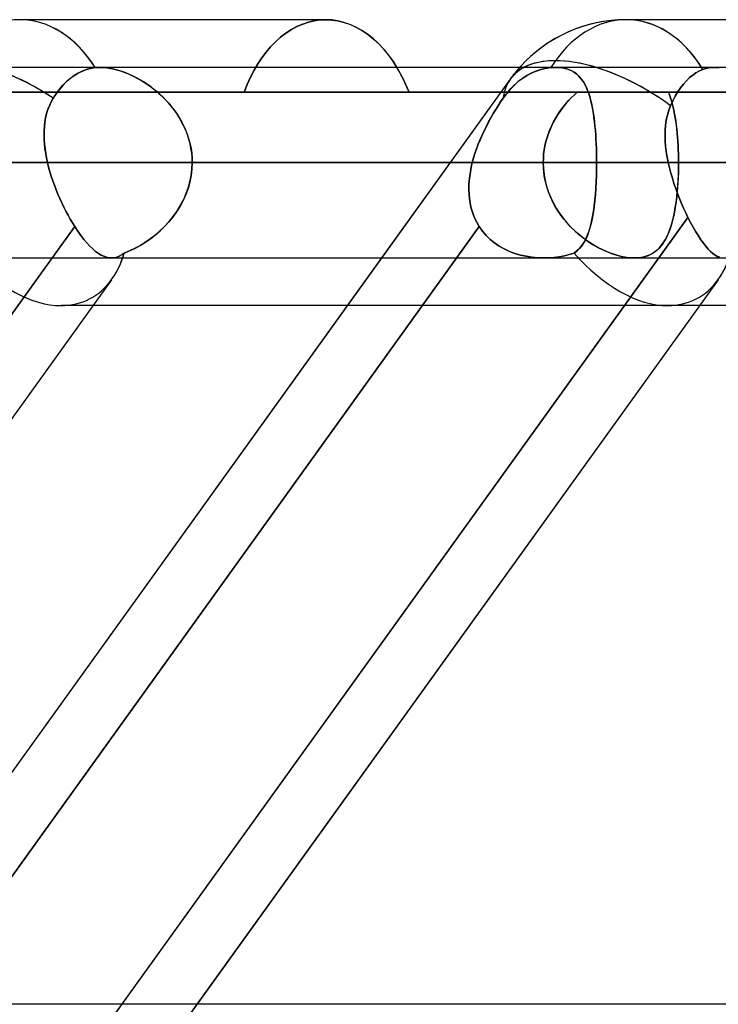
# Model space of a CAD drawing. Header units: millimetres. Extents: x -243 to 243, y -92 to 86.
# Tile 35 of 81: x -51.2 to -44.64, y -24.16 to -14.91. Entities that reach past the tile are written whole.
import ezdxf

# ---------------------------------------------------------------- set-up
doc = ezdxf.new("R2010")
doc.units = ezdxf.units.MM
doc.layers.add('MAIN-1', color=7, linetype='Continuous')

msp = doc.modelspace()

# ---------------------------------------------------------------- linework, layer by layer
at = {"layer": 'MAIN-1'}
for p, q in [((-48.3248, -14.915), (-51.1984, -14.915)), ((-48.3248, -14.915), (-51.1984, -14.915)), ((-48.6476, -15.0073), (-48.5949, -14.979)), ((-48.5949, -14.979), (-48.6476, -15.0073)), ((-48.5949, -14.979), (-48.5412, -14.9559)), ((-48.5412, -14.9559), (-48.5949, -14.979)), ((-48.5412, -14.9559), (-48.4869, -14.9379)), ((-48.4869, -14.9379), (-48.5412, -14.9559)), ((-48.4869, -14.9379), (-48.4325, -14.9252)), ((-48.4325, -14.9252), (-48.4869, -14.9379)), ((-48.4325, -14.9252), (-48.3783, -14.9175)), ((-48.3783, -14.9175), (-48.4325, -14.9252)), ((-48.3783, -14.9175), (-48.3248, -14.915)), ((-48.3248, -14.915), (-48.3783, -14.9175)), ((-48.3248, -14.915), (-48.2678, -14.9179)), ((-48.2689, -14.9178), (-48.3248, -14.915)), ((-48.2122, -14.926), (-48.2689, -14.9178)), ((-48.2678, -14.9179), (-48.2099, -14.9265)), ((-48.1551, -14.9399), (-48.2122, -14.926)), ((-48.2099, -14.9265), (-48.1517, -14.9409)), ((-48.098, -14.9594), (-48.1551, -14.9399)), ((-48.1517, -14.9409), (-48.0936, -14.9611)), ((-48.0415, -14.9844), (-48.098, -14.9594)), ((-48.0936, -14.9611), (-48.036, -14.9872)), ((-42.629, -14.915), (-45.5027, -14.915)), ((-42.629, -14.915), (-45.5027, -14.915)), ((-48.7486, -15.0792), (-48.699, -15.0408)), ((-48.699, -15.0408), (-48.7486, -15.0792)), ((-48.699, -15.0408), (-48.6476, -15.0073)), ((-48.6476, -15.0073), (-48.699, -15.0408)), ((-47.986, -15.0152), (-48.0415, -14.9844)), ((-48.036, -14.9872), (-47.9796, -15.0192)), ((-47.932, -15.0516), (-47.986, -15.0152)), ((-47.9796, -15.0192), (-47.9247, -15.057)), ((-47.8797, -15.0931), (-47.932, -15.0516)), ((-47.9247, -15.057), (-47.8717, -15.1001)), ((-48.8419, -15.1691), (-48.7964, -15.1222)), ((-48.7964, -15.1222), (-48.8419, -15.1691)), ((-48.7964, -15.1222), (-48.7486, -15.0792)), ((-48.7486, -15.0792), (-48.7964, -15.1222)), ((-47.8296, -15.1394), (-47.8797, -15.0931)), ((-47.8717, -15.1001), (-47.821, -15.148)), ((-47.7819, -15.1899), (-47.8296, -15.1394)), ((-47.821, -15.148), (-47.7729, -15.2003)), ((-48.9253, -15.2733), (-48.885, -15.2197)), ((-48.885, -15.2197), (-48.9253, -15.2733)), ((-48.885, -15.2197), (-48.8419, -15.1691)), ((-48.8419, -15.1691), (-48.885, -15.2197)), ((-47.737, -15.2441), (-47.7819, -15.1899)), ((-47.7729, -15.2003), (-47.7277, -15.2562)), ((-47.6951, -15.3015), (-47.737, -15.2441)), ((-47.7277, -15.2562), (-47.6858, -15.3154)), ((-48.9982, -15.3906), (-48.9628, -15.3299)), ((-48.9628, -15.3299), (-48.9982, -15.3906)), ((-48.9628, -15.3299), (-48.9253, -15.2733)), ((-48.9253, -15.2733), (-48.9628, -15.3299)), ((-47.6561, -15.3625), (-47.6951, -15.3015)), ((-47.6858, -15.3154), (-47.6464, -15.3788)), ((135.3818, -15.3625), (-135.3818, -15.3625)), ((135.3818, -15.3625), (-135.3818, -15.3625)), ((-50.686, -15.4395), (-50.7221, -15.4659)), ((-50.7173, -15.4621), (-50.6908, -15.4427)), ((-50.6908, -15.4427), (-50.6645, -15.4259)), ((-50.6498, -15.4175), (-50.686, -15.4395)), ((-50.6645, -15.4259), (-50.6372, -15.4108)), ((-50.6113, -15.3984), (-50.6498, -15.4175)), ((-50.6372, -15.4108), (-50.6087, -15.3973)), ((-50.5711, -15.383), (-50.6113, -15.3984)), ((-50.6087, -15.3973), (-50.5792, -15.3857)), ((-50.5792, -15.3857), (-50.5492, -15.3764)), ((-50.5301, -15.3718), (-50.5711, -15.383)), ((-50.5492, -15.3764), (-50.5191, -15.3695)), ((-50.4893, -15.365), (-50.5301, -15.3718)), ((-50.5191, -15.3695), (-50.4893, -15.365)), ((-50.4818, -15.3642), (-50.4893, -15.365)), ((-50.4893, -15.365), (-50.4818, -15.3642)), ((-50.4742, -15.3636), (-50.4818, -15.3642)), ((-50.4818, -15.3642), (-50.4743, -15.3636)), ((-50.4743, -15.3636), (-50.4667, -15.3631)), ((-50.4666, -15.3631), (-50.4742, -15.3636)), ((-50.4667, -15.3631), (-50.459, -15.3627)), ((-50.4588, -15.3628), (-50.4666, -15.3631)), ((-50.459, -15.3627), (-50.4512, -15.3625)), ((-50.451, -15.3626), (-50.4588, -15.3628)), ((-50.4512, -15.3625), (-50.4433, -15.3625)), ((-50.4431, -15.3625), (-50.451, -15.3626)), ((-46.1629, -15.3625), (-50.4434, -15.3625)), ((-46.1629, -15.3625), (-50.4434, -15.3625)), ((-50.4433, -15.3625), (-50.4123, -15.3635)), ((-50.4125, -15.3635), (-50.4431, -15.3625)), ((-50.3808, -15.3665), (-50.4125, -15.3635)), ((-50.4123, -15.3635), (-50.38, -15.3666)), ((-50.348, -15.3716), (-50.3808, -15.3665)), ((-50.38, -15.3666), (-50.3464, -15.3719)), ((-50.314, -15.3787), (-50.348, -15.3716)), ((-50.3464, -15.3719), (-50.3119, -15.3792)), ((-50.2794, -15.3877), (-50.314, -15.3787)), ((-50.3119, -15.3792), (-50.2767, -15.3884)), ((-50.2444, -15.3985), (-50.2794, -15.3877)), ((-50.2767, -15.3884), (-50.2412, -15.3996)), ((-50.2092, -15.4112), (-50.2444, -15.3985)), ((-50.2412, -15.3996), (-50.2053, -15.4127)), ((-50.1738, -15.4257), (-50.2092, -15.4112)), ((-50.2053, -15.4127), (-50.1692, -15.4277)), ((-50.1384, -15.4418), (-50.1738, -15.4257)), ((-50.1692, -15.4277), (-50.1331, -15.4444)), ((-50.1031, -15.4596), (-50.1384, -15.4418)), ((-49.0317, -15.4555), (-48.9982, -15.3906)), ((-48.9982, -15.3906), (-49.0317, -15.4555)), ((-47.6353, -15.3983), (-47.6561, -15.3625)), ((-47.6464, -15.3788), (-47.6092, -15.4472)), ((-47.6153, -15.4355), (-47.6353, -15.3983)), ((-47.5959, -15.4739), (-47.6153, -15.4355)), ((-46.4357, -15.4395), (-46.4767, -15.4659)), ((-46.4712, -15.4621), (-46.4411, -15.4427)), ((-46.4411, -15.4427), (-46.4114, -15.4259)), ((-46.3947, -15.4175), (-46.4357, -15.4395)), ((-46.4114, -15.4259), (-46.3804, -15.4108)), ((-46.3509, -15.3984), (-46.3947, -15.4175)), ((-46.3804, -15.4108), (-46.3479, -15.3973)), ((-46.3051, -15.383), (-46.3509, -15.3984)), ((-46.3479, -15.3973), (-46.3144, -15.3857)), ((-46.3144, -15.3857), (-46.2802, -15.3764)), ((-46.2584, -15.3718), (-46.3051, -15.383)), ((-46.2802, -15.3764), (-46.2459, -15.3695)), ((-46.2118, -15.365), (-46.2584, -15.3718)), ((-46.2459, -15.3695), (-46.2118, -15.365)), ((-46.2118, -15.365), (-46.2034, -15.3642)), ((-46.2034, -15.3642), (-46.2118, -15.365)), ((-46.2034, -15.3642), (-46.195, -15.3636)), ((-46.195, -15.3636), (-46.2034, -15.3642)), ((-46.195, -15.3636), (-46.1868, -15.3631)), ((-46.1867, -15.3631), (-46.195, -15.3636)), ((-46.1868, -15.3631), (-46.1786, -15.3627)), ((-46.1786, -15.3628), (-46.1867, -15.3631)), ((-46.1786, -15.3627), (-46.1705, -15.3625)), ((-46.1705, -15.3626), (-46.1786, -15.3628)), ((-46.1705, -15.3625), (-46.1625, -15.3625)), ((-46.1625, -15.3625), (-46.1705, -15.3626)), ((-46.1625, -15.3625), (-46.1328, -15.3635)), ((-46.1332, -15.3635), (-46.1625, -15.3625)), ((-46.1053, -15.3665), (-46.1332, -15.3635)), ((-46.1328, -15.3635), (-46.1044, -15.3667)), ((-46.0787, -15.3716), (-46.1053, -15.3665)), ((-46.1044, -15.3667), (-46.0773, -15.3719)), ((-46.0535, -15.3787), (-46.0787, -15.3716)), ((-46.0773, -15.3719), (-46.0518, -15.3792)), ((-46.0299, -15.3877), (-46.0535, -15.3787)), ((-46.0518, -15.3792), (-46.028, -15.3885)), ((-46.0078, -15.3985), (-46.0299, -15.3877)), ((-46.028, -15.3885), (-46.0057, -15.3997)), ((-45.9873, -15.4112), (-46.0078, -15.3985)), ((-46.0057, -15.3997), (-45.985, -15.4128)), ((-45.9683, -15.4257), (-45.9873, -15.4112)), ((-45.985, -15.4128), (-45.9658, -15.4278)), ((-45.9506, -15.4418), (-45.9683, -15.4257)), ((-45.9658, -15.4278), (-45.948, -15.4445)), ((-45.9342, -15.4596), (-45.9506, -15.4418)), ((-44.8783, -15.4349), (-44.908, -15.4593)), ((-44.908, -15.4593), (-44.8783, -15.4349)), ((-44.8482, -15.4144), (-44.8783, -15.4349)), ((-44.8783, -15.4349), (-44.8482, -15.4144)), ((-44.8163, -15.3965), (-44.8482, -15.4144)), ((-44.8482, -15.4144), (-44.8163, -15.3965)), ((-44.783, -15.382), (-44.8163, -15.3965)), ((-44.8163, -15.3965), (-44.783, -15.382)), ((-44.7652, -15.3761), (-44.783, -15.382)), ((-44.783, -15.382), (-44.7652, -15.3761)), ((-44.7465, -15.3712), (-44.7652, -15.3761)), ((-44.7652, -15.3761), (-44.7465, -15.3712)), ((-44.727, -15.3674), (-44.7465, -15.3712)), ((-44.7465, -15.3712), (-44.727, -15.3674)), ((-44.7067, -15.3646), (-44.727, -15.3674)), ((-44.727, -15.3674), (-44.7068, -15.3646)), ((-44.7068, -15.3646), (-44.6859, -15.363)), ((-44.6858, -15.363), (-44.7067, -15.3646)), ((-44.6859, -15.363), (-44.6643, -15.3625)), ((-44.6642, -15.3625), (-44.6858, -15.363)), ((-44.6643, -15.3625), (-44.6302, -15.3637)), ((-44.6292, -15.3638), (-44.6642, -15.3625)), ((44.6641, -15.3625), (-44.6642, -15.3625)), ((44.6642, -15.3625), (-44.6641, -15.3625)), ((-46.5926, -15.4737), (-65.3516, -41.5583)), ((-50.793, -15.5319), (-50.8258, -15.5702)), ((-50.8195, -15.5624), (-50.7953, -15.5344)), ((-50.7953, -15.5344), (-50.77, -15.5081)), ((-50.7582, -15.4969), (-50.793, -15.5319)), ((-50.77, -15.5081), (-50.7438, -15.484)), ((-50.7221, -15.4659), (-50.7582, -15.4969)), ((-50.7438, -15.484), (-50.7173, -15.4621)), ((-50.1331, -15.4444), (-50.0971, -15.4628)), ((-50.0681, -15.4789), (-50.1031, -15.4596)), ((-50.0971, -15.4628), (-50.0613, -15.4829)), ((-50.0334, -15.4999), (-50.0681, -15.4789)), ((-50.0613, -15.4829), (-50.0259, -15.5047)), ((-49.9989, -15.5226), (-50.0334, -15.4999)), ((-50.0259, -15.5047), (-49.991, -15.528)), ((-49.9648, -15.5469), (-49.9989, -15.5226)), ((-49.991, -15.528), (-49.9568, -15.5529)), ((-49.0916, -15.5962), (-49.0629, -15.5242)), ((-49.0629, -15.5242), (-49.0916, -15.5962)), ((-49.0629, -15.5242), (-49.0317, -15.4555)), ((-49.0317, -15.4555), (-49.0629, -15.5242)), ((-46.5926, -15.4737), (-47.7999, -17.1525)), ((-47.6092, -15.4472), (-47.5746, -15.5198)), ((-47.5774, -15.5136), (-47.5959, -15.4739)), ((-47.5597, -15.5545), (-47.5774, -15.5136)), ((-47.5746, -15.5198), (-47.5428, -15.5962)), ((-46.5569, -15.5319), (-46.594, -15.5702)), ((-46.5868, -15.5624), (-46.5595, -15.5344)), ((-46.5595, -15.5344), (-46.5309, -15.5081)), ((-46.5175, -15.4969), (-46.5569, -15.5319)), ((-46.5309, -15.5081), (-46.5013, -15.484)), ((-46.4767, -15.4659), (-46.5175, -15.4969)), ((-46.5013, -15.484), (-46.4712, -15.4621)), ((-45.948, -15.4445), (-45.9314, -15.4629)), ((-45.9191, -15.4789), (-45.9342, -15.4596)), ((-45.9314, -15.4629), (-45.9161, -15.483)), ((-45.905, -15.4999), (-45.9191, -15.4789)), ((-45.9161, -15.483), (-45.902, -15.5048)), ((-45.8919, -15.5226), (-45.905, -15.4999)), ((-45.902, -15.5048), (-45.889, -15.5281)), ((-45.8798, -15.5469), (-45.8919, -15.5226)), ((-45.889, -15.5281), (-45.877, -15.553)), ((-44.9669, -15.5204), (-44.9946, -15.5562)), ((-44.9946, -15.5562), (-44.9669, -15.5204)), ((-44.9378, -15.4879), (-44.9669, -15.5204)), ((-44.9669, -15.5204), (-44.9378, -15.4879)), ((-44.908, -15.4593), (-44.9378, -15.4879)), ((-44.9378, -15.4879), (-44.908, -15.4593)), ((-64.44, -15.5962), (-49.0916, -15.5962)), ((-49.0916, -15.5962), (-64.44, -15.5962)), ((-60.0311, -15.5962), (-45.9632, -15.5962)), ((-45.9632, -15.5962), (-60.0311, -15.5962)), ((-58.8249, -15.5962), (-45.1069, -15.5962)), ((-45.1069, -15.5962), (-58.8249, -15.5962)), ((-43.3746, -15.5962), (-56.385, -15.5962)), ((-56.385, -15.5962), (-43.3746, -15.5962)), ((-50.8559, -15.6105), (-50.8834, -15.6525)), ((-50.8834, -15.6525), (-50.8634, -15.6214)), ((-50.8634, -15.6214), (-50.8423, -15.5915)), ((-50.8258, -15.5702), (-50.8559, -15.6105)), ((-50.8423, -15.5915), (-50.8195, -15.5624)), ((-49.9313, -15.5728), (-49.9648, -15.5469)), ((-49.9568, -15.5529), (-49.9233, -15.5793)), ((-49.8985, -15.6003), (-49.9313, -15.5728)), ((-49.9233, -15.5793), (-49.8907, -15.6071)), ((-49.8665, -15.6294), (-49.8985, -15.6003)), ((-49.8907, -15.6071), (-49.8591, -15.6364)), ((-45.9632, -15.5962), (-49.0916, -15.5962)), ((-49.0916, -15.5962), (-45.9632, -15.5962)), ((-47.5428, -15.5962), (-47.5597, -15.5545)), ((-47.5428, -15.5962), (-44.422, -15.5962)), ((-44.422, -15.5962), (-47.5428, -15.5962)), ((-47.5428, -15.5962), (-43.4994, -15.5962)), ((-43.4994, -15.5962), (-47.5428, -15.5962)), ((-46.628, -15.6105), (-46.659, -15.6525)), ((-46.659, -15.6525), (-46.6365, -15.6214)), ((-46.6365, -15.6214), (-46.6126, -15.5915)), ((-46.594, -15.5702), (-46.628, -15.6105)), ((-46.6126, -15.5915), (-46.5868, -15.5624)), ((-45.9922, -15.6226), (-46.0203, -15.6501)), ((-46.02, -15.6498), (-45.9919, -15.6224)), ((-45.9632, -15.5962), (-45.9922, -15.6226)), ((-45.9919, -15.6224), (-45.9632, -15.5962)), ((-45.8686, -15.5728), (-45.8798, -15.5469)), ((-45.877, -15.553), (-45.866, -15.5794)), ((-45.8582, -15.6003), (-45.8686, -15.5728)), ((-45.866, -15.5794), (-45.8558, -15.6072)), ((-45.8487, -15.6294), (-45.8582, -15.6003)), ((-45.8558, -15.6072), (-45.8465, -15.6365)), ((-45.0968, -15.6222), (-45.1069, -15.5962)), ((-45.1069, -15.5962), (-45.0969, -15.6219)), ((-43.3746, -15.5962), (-45.1069, -15.5962)), ((-45.1069, -15.5962), (-43.3746, -15.5962)), ((-45.0969, -15.6219), (-45.0874, -15.6488)), ((-45.0873, -15.6493), (-45.0968, -15.6222)), ((-45.0204, -15.5942), (-45.0438, -15.6334)), ((-45.0438, -15.6334), (-45.0204, -15.5942)), ((-44.9946, -15.5562), (-45.0204, -15.5942)), ((-45.0204, -15.5942), (-44.9946, -15.5562)), ((-50.9028, -15.687), (-50.9196, -15.7228)), ((-50.9196, -15.7227), (-50.9028, -15.687)), ((-50.8834, -15.6525), (-50.9028, -15.687)), ((-50.9028, -15.687), (-50.8834, -15.6525)), ((-49.8354, -15.6601), (-49.8665, -15.6294)), ((-49.8591, -15.6364), (-49.8287, -15.667)), ((-49.8054, -15.6923), (-49.8354, -15.6601)), ((-49.8287, -15.667), (-49.7995, -15.699)), ((-49.7767, -15.726), (-49.8054, -15.6923)), ((-49.7995, -15.699), (-49.7716, -15.7324)), ((-46.6823, -15.687), (-46.7056, -15.7228)), ((-46.7055, -15.7227), (-46.6823, -15.687)), ((-46.6823, -15.687), (-46.659, -15.6525)), ((-46.659, -15.6525), (-46.6823, -15.687)), ((-46.0983, -15.7393), (-46.0733, -15.7084)), ((-46.0734, -15.7085), (-46.0983, -15.7394)), ((-46.0474, -15.6788), (-46.0734, -15.7085)), ((-46.0733, -15.7084), (-46.0471, -15.6785)), ((-46.0203, -15.6501), (-46.0474, -15.6788)), ((-46.0471, -15.6785), (-46.02, -15.6498)), ((-45.8399, -15.6601), (-45.8487, -15.6294)), ((-45.8465, -15.6365), (-45.838, -15.6671)), ((-45.8318, -15.6923), (-45.8399, -15.6601)), ((-45.838, -15.6671), (-45.8302, -15.6992)), ((-45.8244, -15.726), (-45.8318, -15.6923)), ((-45.8302, -15.6992), (-45.823, -15.7325)), ((-45.0874, -15.6488), (-45.0786, -15.677)), ((-45.066, -15.676), (-45.0874, -15.7225)), ((-45.0874, -15.7225), (-45.066, -15.676)), ((-45.0784, -15.6776), (-45.0873, -15.6493)), ((-45.0786, -15.677), (-45.0704, -15.7063)), ((-45.0702, -15.707), (-45.0784, -15.6776)), ((-45.0704, -15.7063), (-45.0627, -15.7368)), ((-45.0626, -15.7375), (-45.0702, -15.707)), ((-45.0438, -15.6334), (-45.066, -15.676)), ((-45.066, -15.676), (-45.0438, -15.6334)), ((-50.9549, -15.8361), (-50.9455, -15.7973)), ((-50.9456, -15.7975), (-50.9549, -15.8364)), ((-50.9338, -15.7596), (-50.9456, -15.7975)), ((-50.9455, -15.7973), (-50.9338, -15.7595)), ((-50.9338, -15.7595), (-50.9196, -15.7227)), ((-50.9196, -15.7228), (-50.9338, -15.7596)), ((-49.7494, -15.7611), (-49.7767, -15.726)), ((-49.7716, -15.7324), (-49.7451, -15.767)), ((-49.7238, -15.7974), (-49.7494, -15.7611)), ((-49.7451, -15.767), (-49.7202, -15.8028)), ((-49.6999, -15.8349), (-49.7238, -15.7974)), ((-49.7202, -15.8028), (-49.6969, -15.8399)), ((-46.7513, -15.7975), (-46.7737, -15.8364)), ((-46.7735, -15.8361), (-46.7512, -15.7973)), ((-46.7286, -15.7596), (-46.7513, -15.7975)), ((-46.7512, -15.7973), (-46.7285, -15.7595)), ((-46.7056, -15.7228), (-46.7286, -15.7596)), ((-46.7285, -15.7595), (-46.7055, -15.7227)), ((-46.1654, -15.8383), (-46.1444, -15.8044)), ((-46.1443, -15.8042), (-46.1652, -15.8381)), ((-46.1444, -15.8044), (-46.122, -15.7713)), ((-46.1219, -15.7713), (-46.1443, -15.8042)), ((-46.122, -15.7713), (-46.0983, -15.7393)), ((-46.0983, -15.7394), (-46.1219, -15.7713)), ((-45.8177, -15.7611), (-45.8244, -15.726)), ((-45.823, -15.7325), (-45.8166, -15.7671)), ((-45.8116, -15.7974), (-45.8177, -15.7611)), ((-45.8166, -15.7671), (-45.8107, -15.8029)), ((-45.8061, -15.8349), (-45.8116, -15.7974)), ((-45.8107, -15.8029), (-45.8055, -15.84)), ((-45.1171, -15.8108), (-45.127, -15.8571)), ((-45.1269, -15.8569), (-45.117, -15.8107)), ((-45.1039, -15.7659), (-45.1171, -15.8108)), ((-45.117, -15.8107), (-45.1039, -15.7658)), ((-45.0874, -15.7225), (-45.1039, -15.7659)), ((-45.1039, -15.7658), (-45.0874, -15.7225)), ((-45.0627, -15.7368), (-45.0557, -15.7684)), ((-45.0555, -15.7691), (-45.0626, -15.7375)), ((-45.0557, -15.7684), (-45.0491, -15.801)), ((-45.049, -15.8018), (-45.0555, -15.7691)), ((-45.0491, -15.801), (-45.0431, -15.8347)), ((-45.043, -15.8354), (-45.049, -15.8018)), ((-50.962, -15.8762), (-50.9668, -15.9168)), ((-50.9667, -15.9163), (-50.9619, -15.8758)), ((-50.9549, -15.8364), (-50.962, -15.8762)), ((-50.9619, -15.8758), (-50.9549, -15.8361)), ((-49.6778, -15.8735), (-49.6999, -15.8349)), ((-49.6969, -15.8399), (-49.6754, -15.8781)), ((-49.6577, -15.9132), (-49.6778, -15.8735)), ((-49.6754, -15.8781), (-49.6557, -15.9174)), ((-46.7955, -15.8762), (-46.8167, -15.9168)), ((-46.8165, -15.9163), (-46.7953, -15.8758)), ((-46.7737, -15.8364), (-46.7955, -15.8762)), ((-46.7953, -15.8758), (-46.7735, -15.8361)), ((-46.2028, -15.909), (-46.1849, -15.8732)), ((-46.1847, -15.8729), (-46.2027, -15.9087)), ((-46.1849, -15.8732), (-46.1654, -15.8383)), ((-46.1652, -15.8381), (-46.1847, -15.8729)), ((-45.8013, -15.8735), (-45.8061, -15.8349)), ((-45.8055, -15.84), (-45.8008, -15.8781)), ((-45.797, -15.9132), (-45.8013, -15.8735)), ((-45.8008, -15.8781), (-45.7966, -15.9174)), ((-45.1376, -15.9531), (-45.1337, -15.9045)), ((-45.1338, -15.9047), (-45.1376, -15.9534)), ((-45.127, -15.8571), (-45.1338, -15.9047)), ((-45.1337, -15.9045), (-45.1269, -15.8569)), ((-45.0431, -15.8347), (-45.0377, -15.8695)), ((-45.0376, -15.8701), (-45.043, -15.8354)), ((-45.0377, -15.8695), (-45.0328, -15.9052)), ((-45.0327, -15.9057), (-45.0376, -15.8701)), ((-45.0328, -15.9052), (-45.0284, -15.9418)), ((-50.9701, -15.9992), (-50.9694, -15.9574)), ((-50.9694, -15.958), (-50.9701, -15.9997)), ((-50.9694, -15.9574), (-50.9667, -15.9163)), ((-50.9668, -15.9168), (-50.9694, -15.958)), ((-49.6396, -15.954), (-49.6577, -15.9132)), ((-49.6557, -15.9174), (-49.6381, -15.9577)), ((-49.6236, -15.9958), (-49.6396, -15.954)), ((-49.6381, -15.9577), (-49.6226, -15.9988)), ((-49.61, -16.0383), (-49.6236, -15.9958)), ((-46.8371, -15.958), (-46.8567, -15.9997)), ((-46.8564, -15.9992), (-46.8369, -15.9574)), ((-46.8167, -15.9168), (-46.8371, -15.958)), ((-46.8369, -15.9574), (-46.8165, -15.9163)), ((-46.2465, -16.0211), (-46.2338, -15.9831)), ((-46.2336, -15.9825), (-46.2464, -16.0205)), ((-46.2338, -15.9831), (-46.2192, -15.9457)), ((-46.219, -15.9453), (-46.2336, -15.9825)), ((-46.2192, -15.9457), (-46.2028, -15.909)), ((-46.2027, -15.9087), (-46.219, -15.9453)), ((-45.7933, -15.954), (-45.797, -15.9132)), ((-45.7966, -15.9174), (-45.793, -15.9578)), ((-45.7901, -15.9958), (-45.7933, -15.954)), ((-45.793, -15.9578), (-45.7898, -15.9988)), ((-45.7874, -16.0383), (-45.7901, -15.9958)), ((-45.1386, -16.0025), (-45.1376, -15.9531)), ((-45.1376, -15.9534), (-45.1386, -16.0028)), ((-45.0283, -15.9423), (-45.0327, -15.9057)), ((-45.0284, -15.9418), (-45.0244, -15.9794)), ((-45.0244, -15.9798), (-45.0283, -15.9423)), ((-45.0244, -15.9794), (-45.0211, -16.0177)), ((-45.021, -16.0181), (-45.0244, -15.9798)), ((-50.9688, -16.0414), (-50.9701, -15.9992)), ((-50.9701, -15.9997), (-50.9688, -16.0419)), ((-50.9657, -16.0841), (-50.9688, -16.0414)), ((-50.9688, -16.0419), (-50.9657, -16.0844)), ((-50.9609, -16.1271), (-50.9657, -16.0841)), ((-50.9657, -16.0844), (-50.9608, -16.1273)), ((-49.6226, -15.9988), (-49.6094, -16.0405)), ((-49.5988, -16.0813), (-49.61, -16.0383)), ((-49.6094, -16.0405), (-49.5984, -16.0829)), ((-49.59, -16.1248), (-49.5988, -16.0813)), ((-49.5984, -16.0829), (-49.5898, -16.1259)), ((-46.8925, -16.0844), (-46.9087, -16.1273)), ((-46.9086, -16.1271), (-46.8924, -16.0841)), ((-46.8752, -16.0419), (-46.8925, -16.0844)), ((-46.8924, -16.0841), (-46.875, -16.0414)), ((-46.8567, -15.9997), (-46.8752, -16.0419)), ((-46.875, -16.0414), (-46.8564, -15.9992)), ((-46.2573, -16.059), (-46.2664, -16.0982)), ((-46.2664, -16.0984), (-46.2574, -16.0595)), ((-46.2574, -16.0595), (-46.2465, -16.0211)), ((-46.2464, -16.0205), (-46.2573, -16.059)), ((-45.7898, -15.9988), (-45.7872, -16.0406)), ((-45.7852, -16.0813), (-45.7874, -16.0383)), ((-45.7872, -16.0406), (-45.7851, -16.083)), ((-45.7835, -16.1248), (-45.7852, -16.0813)), ((-45.7851, -16.083), (-45.7834, -16.1259)), ((-45.1371, -16.0526), (-45.1386, -16.0025)), ((-45.1386, -16.0028), (-45.137, -16.0529)), ((-45.1331, -16.1033), (-45.1371, -16.0526)), ((-45.137, -16.0529), (-45.133, -16.1035)), ((-45.0211, -16.0177), (-45.0182, -16.0565)), ((-45.0182, -16.057), (-45.021, -16.0181)), ((-45.0182, -16.0565), (-45.0159, -16.0959)), ((-45.0158, -16.0963), (-45.0182, -16.057)), ((-50.9544, -16.1704), (-50.9609, -16.1271)), ((-50.9608, -16.1273), (-50.9544, -16.1705)), ((-50.9464, -16.2139), (-50.9544, -16.1704)), ((-50.9544, -16.1705), (-50.9464, -16.2139)), ((-49.5836, -16.1687), (-49.59, -16.1248)), ((-49.5898, -16.1259), (-49.5835, -16.1694)), ((-49.5798, -16.213), (-49.5836, -16.1687)), ((-49.5835, -16.1694), (-49.5798, -16.2133)), ((-46.9368, -16.2139), (-46.9234, -16.1704)), ((-46.9234, -16.1705), (-46.9368, -16.2139)), ((-46.9234, -16.1704), (-46.9086, -16.1271)), ((-46.9087, -16.1273), (-46.9234, -16.1705)), ((-46.2816, -16.2173), (-46.2785, -16.1774)), ((-46.2785, -16.1774), (-46.2816, -16.2174)), ((-46.2734, -16.1376), (-46.2785, -16.1774)), ((-46.2785, -16.1774), (-46.2735, -16.1377)), ((-46.2735, -16.1377), (-46.2664, -16.0984)), ((-46.2664, -16.0982), (-46.2734, -16.1376)), ((-45.7823, -16.1687), (-45.7835, -16.1248)), ((-45.7834, -16.1259), (-45.7823, -16.1694)), ((-45.7816, -16.213), (-45.7823, -16.1687)), ((-45.7823, -16.1694), (-45.7816, -16.2133)), ((-45.1268, -16.1545), (-45.1331, -16.1033)), ((-45.133, -16.1035), (-45.1268, -16.1546)), ((-45.1185, -16.2059), (-45.1268, -16.1545)), ((-45.1268, -16.1546), (-45.1185, -16.206)), ((-45.0159, -16.0959), (-45.014, -16.1357)), ((-45.014, -16.1361), (-45.0158, -16.0963)), ((-45.014, -16.1357), (-45.0127, -16.1759)), ((-45.0127, -16.1762), (-45.014, -16.1361)), ((-45.0127, -16.1759), (-45.012, -16.2166)), ((-45.012, -16.2167), (-45.0127, -16.1762)), ((-136.2218, -16.2575), (136.2218, -16.2575)), ((136.2218, -16.2575), (-136.2218, -16.2575)), ((135.039, -16.2575), (-135.039, -16.2575)), ((-135.039, -16.2575), (-49.5785, -16.2575)), ((-60.323, -16.2575), (-46.2826, -16.2575)), ((-46.2826, -16.2575), (-60.323, -16.2575)), ((-45.0117, -16.2575), (-58.533, -16.2575)), ((-58.533, -16.2575), (-45.0117, -16.2575)), ((-46.2826, -16.2575), (-51.3635, -16.2575)), ((-51.3635, -16.2575), (-46.2826, -16.2575)), ((-50.9464, -16.2139), (-50.937, -16.2575)), ((-50.937, -16.2575), (-50.9464, -16.2139)), ((-50.937, -16.2575), (-46.9486, -16.2575)), ((-50.9265, -16.3002), (-50.937, -16.2575)), ((-50.937, -16.2575), (-50.9265, -16.3002)), ((-46.9486, -16.2575), (-50.937, -16.2575)), ((-49.5785, -16.2575), (-49.5809, -16.3189)), ((-49.5809, -16.3187), (-49.5785, -16.2575)), ((-49.5785, -16.2575), (-49.5798, -16.213)), ((-49.5798, -16.2133), (-49.5785, -16.2575)), ((-49.5785, -16.2575), (-45.7813, -16.2575)), ((-45.7813, -16.2575), (-49.5785, -16.2575)), ((-49.5785, -16.2575), (-45.7813, -16.2575)), ((-49.5785, -16.2575), (-44.5111, -16.2575)), ((-44.5111, -16.2575), (-49.5785, -16.2575)), ((-46.9486, -16.2575), (-46.9585, -16.3002)), ((-46.9585, -16.3002), (-46.9486, -16.2575)), ((-46.9486, -16.2575), (-46.9368, -16.2139)), ((-46.9368, -16.2139), (-46.9486, -16.2575)), ((-46.2826, -16.2575), (-46.2816, -16.2173)), ((-46.2816, -16.2174), (-46.2826, -16.2575)), ((-46.2826, -16.2575), (-46.2806, -16.3141)), ((-46.2811, -16.3056), (-46.2826, -16.2575)), ((-45.7818, -16.3187), (-45.7813, -16.2575)), ((-45.7813, -16.2575), (-45.7818, -16.3189)), ((-45.7813, -16.2575), (-45.7816, -16.213)), ((-45.7816, -16.2133), (-45.7813, -16.2575)), ((-45.7813, -16.2575), (45.7813, -16.2575)), ((-40.7139, -16.2575), (-45.7813, -16.2575)), ((-45.7813, -16.2575), (-40.7139, -16.2575)), ((-45.1083, -16.2575), (-45.1185, -16.2059)), ((-45.1185, -16.206), (-45.1083, -16.2575)), ((-45.1083, -16.2575), (45.1083, -16.2575)), ((-45.097, -16.3065), (-45.1083, -16.2575)), ((-45.1083, -16.2575), (-45.097, -16.3065)), ((45.1083, -16.2575), (-45.1083, -16.2575)), ((-45.0122, -16.3132), (-45.0117, -16.2575)), ((-45.012, -16.2166), (-45.0117, -16.2575)), ((-45.0117, -16.2575), (-45.012, -16.2167)), ((-45.0117, -16.2575), (-45.012, -16.3051)), ((-43.4862, -16.2575), (-45.0117, -16.2575)), ((-45.0117, -16.2575), (-43.4862, -16.2575)), ((-50.9147, -16.3429), (-50.9265, -16.3002)), ((-50.9265, -16.3002), (-50.9147, -16.3429)), ((-50.9018, -16.3856), (-50.9147, -16.3429)), ((-50.9147, -16.3429), (-50.9018, -16.3856)), ((-49.5809, -16.3189), (-49.5882, -16.3797)), ((-49.5881, -16.3793), (-49.5809, -16.3187)), ((-46.9668, -16.3429), (-46.9732, -16.3856)), ((-46.9732, -16.3856), (-46.9668, -16.3429)), ((-46.9585, -16.3002), (-46.9668, -16.3429)), ((-46.9668, -16.3429), (-46.9585, -16.3002)), ((-46.2767, -16.3535), (-46.2811, -16.3056)), ((-46.2806, -16.3141), (-46.2745, -16.3701)), ((-46.2694, -16.401), (-46.2767, -16.3535)), ((-45.7831, -16.3793), (-45.7818, -16.3187)), ((-45.7818, -16.3189), (-45.7831, -16.3797)), ((-45.0842, -16.3555), (-45.097, -16.3065)), ((-45.097, -16.3065), (-45.0842, -16.3555)), ((-45.0701, -16.4043), (-45.0842, -16.3555)), ((-45.0842, -16.3555), (-45.0701, -16.4043)), ((-45.0131, -16.3522), (-45.0149, -16.3989)), ((-45.0136, -16.3682), (-45.0122, -16.3132)), ((-45.012, -16.3051), (-45.0131, -16.3522)), ((-50.8877, -16.4281), (-50.9018, -16.3856)), ((-50.9018, -16.3856), (-50.8877, -16.4282)), ((-50.8726, -16.4705), (-50.8877, -16.4281)), ((-50.8877, -16.4282), (-50.8726, -16.4705)), ((-49.6002, -16.4398), (-49.6168, -16.499)), ((-49.6163, -16.4973), (-49.6, -16.4388)), ((-49.5882, -16.3797), (-49.6002, -16.4398)), ((-49.6, -16.4388), (-49.5881, -16.3793)), ((-46.9805, -16.4705), (-46.9778, -16.4281)), ((-46.9778, -16.4282), (-46.9805, -16.4705)), ((-46.9732, -16.3856), (-46.9778, -16.4282)), ((-46.9778, -16.4281), (-46.9732, -16.3856)), ((-46.2745, -16.3701), (-46.2645, -16.4254)), ((-46.2593, -16.4481), (-46.2694, -16.401)), ((-46.2645, -16.4254), (-46.2507, -16.48)), ((-46.2464, -16.4944), (-46.2593, -16.4481)), ((-45.7854, -16.4398), (-45.7887, -16.499)), ((-45.7886, -16.4973), (-45.7854, -16.4388)), ((-45.7854, -16.4388), (-45.7831, -16.3793)), ((-45.7831, -16.3797), (-45.7854, -16.4398)), ((-45.0548, -16.4528), (-45.0701, -16.4043)), ((-45.0701, -16.4043), (-45.0548, -16.4528)), ((-45.0384, -16.5009), (-45.0548, -16.4528)), ((-45.0548, -16.4528), (-45.0384, -16.5009)), ((-45.0173, -16.445), (-45.0205, -16.4905)), ((-45.0194, -16.4759), (-45.016, -16.4225)), ((-45.0149, -16.3989), (-45.0173, -16.445)), ((-45.016, -16.4225), (-45.0136, -16.3682)), ((-50.8566, -16.5125), (-50.8726, -16.4705)), ((-50.8726, -16.4705), (-50.8566, -16.5126)), ((-50.8396, -16.5542), (-50.8566, -16.5125)), ((-50.8566, -16.5126), (-50.8396, -16.5542)), ((-49.6168, -16.499), (-49.638, -16.557)), ((-49.637, -16.5545), (-49.6163, -16.4973)), ((-46.9805, -16.4705), (-46.9811, -16.5126)), ((-46.9811, -16.5125), (-46.9805, -16.4705)), ((-46.9795, -16.5542), (-46.9811, -16.5125)), ((-46.9811, -16.5126), (-46.9795, -16.5542)), ((-46.2507, -16.48), (-46.2331, -16.5336)), ((-46.2308, -16.5399), (-46.2464, -16.4944)), ((-46.2331, -16.5336), (-46.2119, -16.5861)), ((-46.2127, -16.5843), (-46.2308, -16.5399)), ((-45.7887, -16.499), (-45.7929, -16.557)), ((-45.7927, -16.5545), (-45.7886, -16.4973)), ((-45.0209, -16.5485), (-45.0384, -16.5009)), ((-45.0384, -16.5009), (-45.021, -16.5485)), ((-45.0291, -16.5795), (-45.0238, -16.5283)), ((-45.0244, -16.5352), (-45.029, -16.5789)), ((-45.0205, -16.4905), (-45.0244, -16.5352)), ((-45.0238, -16.5283), (-45.0194, -16.4759)), ((-45.021, -16.5485), (-45.0026, -16.5955)), ((-45.0026, -16.5955), (-45.0209, -16.5485)), ((-50.8218, -16.5954), (-50.8396, -16.5542)), ((-50.8396, -16.5542), (-50.8217, -16.5955)), ((-50.8032, -16.636), (-50.8218, -16.5954)), ((-50.8217, -16.5955), (-50.8032, -16.6361)), ((-50.7841, -16.6757), (-50.8032, -16.636)), ((-50.8032, -16.6361), (-50.7841, -16.6758)), ((-49.6632, -16.6132), (-49.6923, -16.6673)), ((-49.6903, -16.6639), (-49.6618, -16.6102)), ((-49.638, -16.557), (-49.6632, -16.6132)), ((-49.6618, -16.6102), (-49.637, -16.5545)), ((-46.9795, -16.5542), (-46.9757, -16.5955)), ((-46.9758, -16.5954), (-46.9795, -16.5542)), ((-46.9697, -16.636), (-46.9758, -16.5954)), ((-46.9757, -16.5955), (-46.9697, -16.6361)), ((-46.9613, -16.6757), (-46.9697, -16.636)), ((-46.9697, -16.6361), (-46.9613, -16.6758)), ((-46.1922, -16.6277), (-46.2127, -16.5843)), ((-46.2119, -16.5861), (-46.1874, -16.637)), ((-46.1693, -16.6699), (-46.1922, -16.6277)), ((-46.1874, -16.637), (-46.1598, -16.6861)), ((-45.7982, -16.6132), (-45.8045, -16.6673)), ((-45.804, -16.6639), (-45.7979, -16.6102)), ((-45.7929, -16.557), (-45.7982, -16.6132)), ((-45.7979, -16.6102), (-45.7927, -16.5545)), ((-45.0426, -16.6767), (-45.0353, -16.629)), ((-45.0343, -16.6213), (-45.0403, -16.6624)), ((-45.0353, -16.629), (-45.0291, -16.5795)), ((-45.029, -16.5789), (-45.0343, -16.6213)), ((-44.9836, -16.6416), (-45.0026, -16.5955)), ((-45.0026, -16.5955), (-44.9836, -16.6416)), ((-44.964, -16.6864), (-44.9836, -16.6416)), ((-44.9836, -16.6416), (-44.964, -16.6864)), ((-50.7644, -16.7144), (-50.7841, -16.6757)), ((-50.7841, -16.6758), (-50.7644, -16.7145)), ((-50.7442, -16.7521), (-50.7644, -16.7144)), ((-50.7644, -16.7145), (-50.7442, -16.7522)), ((-49.7249, -16.7193), (-49.7608, -16.769)), ((-49.7575, -16.7647), (-49.7223, -16.7155)), ((-49.6923, -16.6673), (-49.7249, -16.7193)), ((-49.7223, -16.7155), (-49.6903, -16.6639)), ((-46.9507, -16.7144), (-46.9613, -16.6757)), ((-46.9613, -16.6758), (-46.9506, -16.7145)), ((-46.9376, -16.7521), (-46.9507, -16.7144)), ((-46.9506, -16.7145), (-46.9376, -16.7522)), ((-46.1444, -16.7106), (-46.1693, -16.6699)), ((-46.1598, -16.6861), (-46.1292, -16.7333)), ((-46.1174, -16.75), (-46.1444, -16.7106)), ((-46.1292, -16.7333), (-46.096, -16.7785)), ((-45.8119, -16.7193), (-45.8204, -16.769)), ((-45.8196, -16.7647), (-45.8112, -16.7155)), ((-45.8045, -16.6673), (-45.8119, -16.7193)), ((-45.8112, -16.7155), (-45.804, -16.6639)), ((-45.06, -16.7663), (-45.0508, -16.7225)), ((-45.047, -16.7022), (-45.0544, -16.7406)), ((-45.0508, -16.7225), (-45.0426, -16.6767)), ((-45.0403, -16.6624), (-45.047, -16.7022)), ((-44.9439, -16.7299), (-44.964, -16.6864)), ((-44.964, -16.6864), (-44.9439, -16.7299)), ((-44.9234, -16.7721), (-44.9439, -16.7299)), ((-44.9439, -16.7299), (-44.9234, -16.7721)), ((-50.7236, -16.7888), (-50.7442, -16.7521)), ((-50.7442, -16.7522), (-50.7236, -16.7888)), ((-50.7026, -16.8242), (-50.7236, -16.7888)), ((-50.7236, -16.7888), (-50.7026, -16.8242)), ((-50.6812, -16.8584), (-50.7026, -16.8242)), ((-50.7026, -16.8242), (-50.6812, -16.8584)), ((-50.3681, -24.3429), (-44.9234, -16.7721)), ((-49.7998, -16.8163), (-49.8412, -16.8608)), ((-49.8362, -16.8557), (-49.7955, -16.8115)), ((-49.7608, -16.769), (-49.7998, -16.8163)), ((-49.7955, -16.8115), (-49.7575, -16.7647)), ((-46.9222, -16.7888), (-46.9376, -16.7521)), ((-46.9376, -16.7522), (-46.9222, -16.7888)), ((-46.9222, -16.7888), (-46.9043, -16.8242)), ((-46.9043, -16.8242), (-46.9222, -16.7888)), ((-46.9043, -16.8242), (-46.8841, -16.8584)), ((-46.8841, -16.8584), (-46.9043, -16.8242)), ((-46.0886, -16.7879), (-46.1174, -16.75)), ((-46.096, -16.7785), (-46.0603, -16.8217)), ((-46.0581, -16.8243), (-46.0886, -16.7879)), ((-46.0603, -16.8217), (-46.0224, -16.8627)), ((-46.0259, -16.8591), (-46.0581, -16.8243)), ((-45.8303, -16.8163), (-45.8415, -16.8608)), ((-45.8401, -16.8557), (-45.8292, -16.8115)), ((-45.8204, -16.769), (-45.8303, -16.8163)), ((-45.8292, -16.8115), (-45.8196, -16.7647)), ((-44.9234, -16.7721), (-45.197, -17.1525)), ((-45.0816, -16.8478), (-45.0703, -16.8081)), ((-45.0716, -16.813), (-45.0813, -16.847)), ((-45.0626, -16.7775), (-45.0716, -16.813)), ((-45.0703, -16.8081), (-45.06, -16.7663)), ((-45.0544, -16.7406), (-45.0626, -16.7775)), ((-44.8992, -16.8192), (-44.9234, -16.7721)), ((-44.9234, -16.7721), (-44.8992, -16.8192)), ((-44.8747, -16.8641), (-44.8992, -16.8192)), ((-44.8992, -16.8192), (-44.8747, -16.8641)), ((-56.1099, -24.4069), (-50.6812, -16.8584)), ((-46.8841, -16.8584), (-52.3127, -24.4069)), ((-52.3127, -24.4069), (-46.8841, -16.8584)), ((-50.6812, -16.8584), (-50.8928, -17.1525)), ((-50.6526, -16.9015), (-50.6812, -16.8584)), ((-50.6812, -16.8584), (-50.6526, -16.9015)), ((-50.624, -16.9414), (-50.6526, -16.9015)), ((-50.6526, -16.9015), (-50.624, -16.9415)), ((-49.8846, -16.9024), (-49.9297, -16.9409)), ((-49.924, -16.9363), (-49.8791, -16.8974)), ((-49.8412, -16.8608), (-49.8846, -16.9024)), ((-49.8791, -16.8974), (-49.8362, -16.8557)), ((-46.8841, -16.8584), (-46.8535, -16.9015)), ((-46.8535, -16.9015), (-46.8841, -16.8584)), ((-46.8535, -16.9015), (-46.8192, -16.9415)), ((-46.8193, -16.9414), (-46.8535, -16.9015)), ((-45.9924, -16.8922), (-46.0259, -16.8591)), ((-46.0224, -16.8627), (-45.9828, -16.9011)), ((-45.9574, -16.9237), (-45.9924, -16.8922)), ((-45.9828, -16.9011), (-45.9418, -16.937)), ((-45.854, -16.9024), (-45.8681, -16.9409)), ((-45.8662, -16.9363), (-45.8524, -16.8974)), ((-45.8415, -16.8608), (-45.854, -16.9024)), ((-45.8524, -16.8974), (-45.8401, -16.8557)), ((-45.1224, -16.9532), (-45.1076, -16.9204)), ((-45.1034, -16.9103), (-45.1159, -16.9395)), ((-45.1076, -16.9204), (-45.094, -16.8853)), ((-45.0919, -16.8794), (-45.1034, -16.9103)), ((-45.094, -16.8853), (-45.0816, -16.8478)), ((-45.0813, -16.847), (-45.0919, -16.8794)), ((-44.8503, -16.9062), (-44.8747, -16.8641)), ((-44.8747, -16.8641), (-44.8502, -16.9063)), ((-44.8261, -16.9451), (-44.8503, -16.9062)), ((-44.8502, -16.9063), (-44.826, -16.9453)), ((-50.5956, -16.9781), (-50.624, -16.9414)), ((-50.624, -16.9415), (-50.5955, -16.9782)), ((-50.5673, -17.0115), (-50.5956, -16.9781)), ((-50.5955, -16.9782), (-50.5672, -17.0117)), ((-50.5394, -17.0416), (-50.5673, -17.0115)), ((-50.5672, -17.0117), (-50.5393, -17.0417)), ((-50.0234, -17.0087), (-50.0713, -17.0379)), ((-50.0677, -17.0358), (-50.0187, -17.0057)), ((-49.9761, -16.9764), (-50.0234, -17.0087)), ((-50.0187, -17.0057), (-49.9707, -16.9724)), ((-49.9297, -16.9409), (-49.9761, -16.9764)), ((-49.9707, -16.9724), (-49.924, -16.9363)), ((-46.7815, -16.9781), (-46.8193, -16.9414)), ((-46.8192, -16.9415), (-46.7814, -16.9782)), ((-46.7404, -17.0115), (-46.7815, -16.9781)), ((-46.7814, -16.9782), (-46.7402, -17.0117)), ((-46.6961, -17.0416), (-46.7404, -17.0115)), ((-46.7402, -17.0117), (-46.6959, -17.0417)), ((-45.9214, -16.9534), (-45.9574, -16.9237)), ((-45.9418, -16.937), (-45.8995, -16.9702)), ((-45.8843, -16.9814), (-45.9214, -16.9534)), ((-45.9011, -17.0087), (-45.9204, -17.0379)), ((-45.9189, -17.0358), (-45.8993, -17.0057)), ((-45.8837, -16.9764), (-45.9011, -17.0087)), ((-45.8995, -16.9702), (-45.8564, -17.0008)), ((-45.8993, -17.0057), (-45.8818, -16.9724)), ((-45.8463, -17.0074), (-45.8843, -16.9814)), ((-45.8681, -16.9409), (-45.8837, -16.9764)), ((-45.8818, -16.9724), (-45.8662, -16.9363)), ((-45.8564, -17.0008), (-45.8126, -17.0287)), ((-45.8077, -17.0316), (-45.8463, -17.0074)), ((-45.1745, -17.0373), (-45.1558, -17.0117)), ((-45.1438, -16.9929), (-45.1593, -17.0169)), ((-45.1558, -17.0117), (-45.1384, -16.9837)), ((-45.1293, -16.967), (-45.1438, -16.9929)), ((-45.1384, -16.9837), (-45.1224, -16.9532)), ((-45.1159, -16.9395), (-45.1293, -16.967)), ((-44.8022, -16.981), (-44.8261, -16.9451)), ((-44.826, -16.9453), (-44.8021, -16.9812)), ((-44.7786, -17.0137), (-44.8022, -16.981)), ((-44.8021, -16.9812), (-44.7784, -17.0139)), ((-44.7555, -17.0431), (-44.7786, -17.0137)), ((-44.7784, -17.0139), (-44.7552, -17.0434)), ((-50.512, -17.068), (-50.5394, -17.0416)), ((-50.5393, -17.0417), (-50.5119, -17.0681)), ((-50.4853, -17.0907), (-50.512, -17.068)), ((-50.5119, -17.0681), (-50.4851, -17.0908)), ((-50.4591, -17.1098), (-50.4853, -17.0907)), ((-50.4851, -17.0908), (-50.459, -17.1099)), ((-50.2375, -17.1207), (-50.2175, -17.1069)), ((-50.2175, -17.1069), (-50.2374, -17.1206)), ((-50.2175, -17.1069), (-50.1675, -17.0866)), ((-50.1686, -17.0871), (-50.2175, -17.1069)), ((-50.1198, -17.064), (-50.1686, -17.0871)), ((-50.1675, -17.0866), (-50.1174, -17.0628)), ((-50.0713, -17.0379), (-50.1198, -17.064)), ((-50.1174, -17.0628), (-50.0677, -17.0358)), ((-46.6492, -17.068), (-46.6961, -17.0416)), ((-46.6959, -17.0417), (-46.649, -17.0681)), ((-46.6002, -17.0907), (-46.6492, -17.068)), ((-46.649, -17.0681), (-46.6, -17.0908)), ((-46.5494, -17.1098), (-46.6002, -17.0907)), ((-46.6, -17.0908), (-46.5491, -17.1099)), ((-46.0378, -17.1207), (-45.992, -17.1069)), ((-45.992, -17.1069), (-46.0374, -17.1206)), ((-45.992, -17.1069), (-45.965, -17.0866)), ((-45.9656, -17.0871), (-45.992, -17.1069)), ((-45.9418, -17.064), (-45.9656, -17.0871)), ((-45.965, -17.0866), (-45.9407, -17.0628)), ((-45.9204, -17.0379), (-45.9418, -17.064)), ((-45.9407, -17.0628), (-45.9189, -17.0358)), ((-45.8126, -17.0287), (-45.7685, -17.0538)), ((-45.7686, -17.0538), (-45.8077, -17.0316)), ((-45.7291, -17.0739), (-45.7686, -17.0538)), ((-45.7685, -17.0538), (-45.7242, -17.0763)), ((-45.6895, -17.0919), (-45.7291, -17.0739)), ((-45.7242, -17.0763), (-45.6797, -17.096)), ((-45.6501, -17.1077), (-45.6895, -17.0919)), ((-45.6797, -17.096), (-45.6354, -17.113)), ((-45.6109, -17.1212), (-45.6501, -17.1077)), ((-45.266, -17.1152), (-45.2403, -17.0994)), ((-45.2343, -17.0951), (-45.2568, -17.1099)), ((-45.2403, -17.0994), (-45.2165, -17.0811)), ((-45.2134, -17.0783), (-45.2343, -17.0951)), ((-45.2165, -17.0811), (-45.1947, -17.0604)), ((-45.194, -17.0597), (-45.2134, -17.0783)), ((-45.1947, -17.0604), (-45.1745, -17.0373)), ((-45.176, -17.0392), (-45.194, -17.0597)), ((-45.1593, -17.0169), (-45.176, -17.0392)), ((-44.7328, -17.069), (-44.7555, -17.0431)), ((-44.7552, -17.0434), (-44.7326, -17.0693)), ((-44.7109, -17.0914), (-44.7328, -17.069)), ((-44.7326, -17.0693), (-44.7105, -17.0917)), ((-44.6895, -17.1103), (-44.7109, -17.0914)), ((-44.7105, -17.0917), (-44.6891, -17.1106)), ((-135.3818, -17.1525), (135.3818, -17.1525)), ((-135.3818, -17.1525), (135.3818, -17.1525)), ((-59.428, -17.1525), (-45.4267, -17.1525)), ((-59.428, -17.1525), (-45.4267, -17.1525)), ((-50.8928, -17.1525), (-55.9341, -24.1625)), ((-47.7999, -17.1525), (-52.8412, -24.1625)), ((-50.4336, -17.1254), (-50.4591, -17.1098)), ((-50.459, -17.1099), (-50.4334, -17.1255)), ((-50.4087, -17.1374), (-50.4336, -17.1254)), ((-50.4334, -17.1255), (-50.4085, -17.1374)), ((-50.3843, -17.1458), (-50.4087, -17.1374)), ((-50.4085, -17.1374), (-50.3842, -17.1459)), ((-50.3606, -17.1509), (-50.3843, -17.1458)), ((-50.3842, -17.1459), (-50.3605, -17.1509)), ((-50.3375, -17.1525), (-50.3606, -17.1509)), ((-50.3605, -17.1509), (-50.3375, -17.1525)), ((-50.3376, -17.1525), (-46.2782, -17.1525)), ((-50.3376, -17.1525), (-46.2782, -17.1525)), ((-50.317, -17.1512), (-50.3375, -17.1525)), ((-50.3375, -17.1525), (-50.317, -17.1512)), ((-50.2968, -17.1472), (-50.317, -17.1512)), ((-50.317, -17.1512), (-50.2969, -17.1473)), ((-50.2969, -17.1473), (-50.277, -17.1409)), ((-50.2768, -17.1408), (-50.2968, -17.1472)), ((-50.277, -17.1409), (-50.2573, -17.132)), ((-50.257, -17.1319), (-50.2768, -17.1408)), ((-50.2573, -17.132), (-50.2375, -17.1207)), ((-50.2374, -17.1206), (-50.257, -17.1319)), ((-45.197, -17.1525), (-50.2383, -24.1625)), ((-46.4969, -17.1254), (-46.5494, -17.1098)), ((-46.5491, -17.1099), (-46.4965, -17.1255)), ((-46.4431, -17.1374), (-46.4969, -17.1254)), ((-46.4965, -17.1255), (-46.4427, -17.1374)), ((-46.3884, -17.1458), (-46.4431, -17.1374)), ((-46.4427, -17.1374), (-46.3881, -17.1459)), ((-46.3334, -17.1509), (-46.3884, -17.1458)), ((-46.3881, -17.1459), (-46.3332, -17.1509)), ((-46.2784, -17.1525), (-46.3334, -17.1509)), ((-46.3332, -17.1509), (-46.2784, -17.1525)), ((-46.2784, -17.1525), (-46.2289, -17.1512)), ((-46.2287, -17.1512), (-46.2784, -17.1525)), ((-46.2289, -17.1512), (-46.1799, -17.1473)), ((-46.1796, -17.1472), (-46.2287, -17.1512)), ((-46.1799, -17.1473), (-46.1317, -17.1409)), ((-46.1312, -17.1408), (-46.1796, -17.1472)), ((-46.1317, -17.1409), (-46.0844, -17.132)), ((-46.0837, -17.1319), (-46.1312, -17.1408)), ((-46.0844, -17.132), (-46.0378, -17.1207)), ((-46.0374, -17.1206), (-46.0837, -17.1319)), ((-45.6354, -17.113), (-45.5915, -17.127)), ((-45.5722, -17.1323), (-45.6109, -17.1212)), ((-45.5915, -17.127), (-45.5483, -17.1381)), ((-45.5341, -17.1411), (-45.5722, -17.1323)), ((-45.5483, -17.1381), (-45.506, -17.1461)), ((-45.4969, -17.1475), (-45.5341, -17.1411)), ((-45.506, -17.1461), (-45.4655, -17.1509)), ((-45.4611, -17.1513), (-45.4969, -17.1475)), ((-45.4655, -17.1509), (-45.427, -17.1525)), ((-45.427, -17.1525), (-45.4611, -17.1513)), ((-45.427, -17.1525), (-45.3907, -17.151)), ((-45.3945, -17.1513), (-45.427, -17.1525)), ((-45.3637, -17.1477), (-45.3945, -17.1513)), ((-45.3907, -17.151), (-45.3564, -17.1464)), ((-45.3344, -17.1417), (-45.3637, -17.1477)), ((-45.3564, -17.1464), (-45.324, -17.1389)), ((-45.3067, -17.1333), (-45.3344, -17.1417)), ((-45.324, -17.1389), (-45.2939, -17.1284)), ((-45.2809, -17.1227), (-45.3067, -17.1333)), ((-45.2939, -17.1284), (-45.266, -17.1152)), ((-45.2568, -17.1099), (-45.2809, -17.1227)), ((-44.6686, -17.1257), (-44.6895, -17.1103)), ((-44.6891, -17.1106), (-44.6682, -17.1259)), ((-44.6483, -17.1375), (-44.6686, -17.1257)), ((-44.6682, -17.1259), (-44.6479, -17.1378)), ((-44.6284, -17.1459), (-44.6483, -17.1375)), ((-44.6479, -17.1378), (-44.628, -17.1461)), ((-50.3353, -17.3567), (-69.0943, -43.4413)), ((-44.6396, -17.3567), (-63.3986, -43.4413)), ((-50.3353, -17.3567), (-55.2298, -24.1625)), ((-44.6396, -17.3567), (-49.534, -24.1625)), ((-50.5103, -17.6), (-50.8099, -17.6)), ((-42.6162, -17.6), (-50.8099, -17.6)), ((-48.1218, -17.6), (-50.5103, -17.6)), ((-45.1141, -17.6), (-48.1218, -17.6)), ((-44.8145, -17.6), (-45.1141, -17.6)), ((-42.6162, -17.6), (-45.1141, -17.6)), ((-36.9205, -17.6), (-45.1141, -17.6)), ((-36.9205, -17.6), (-44.8145, -17.6)), ((135.3818, -24.1625), (-135.3818, -24.1625)), ((135.3818, -24.1625), (-135.3818, -24.1625)), ((50.8269, -24.1625), (-50.8269, -24.1625)), ((50.8269, -24.1625), (-50.8269, -24.1625)), ((-49.534, -24.1625), (-50.8213, -25.9525)), ((-50.2383, -24.1625), (-50.3681, -24.3429))]:
    msp.add_line(p, q, dxfattribs=at)
for start, end in [(89.99998, 144.27759), (89.99998, 138.18969), (138.18969, 144.27759)]:
    msp.add_arc((-45.5027, -16.2575), 1.3425, start, end, dxfattribs=at)
for centre, major_axis, ratio, start_param, end_param in [((-51.1984, -16.2575), (0, 1.3425), 0.707107, 0, 0.860405), ((-51.1984, -16.2575), (0, 1.3425), 0.707107, 0, 0.860405), ((-51.1984, -16.2575), (0, 1.3425), 0.707107, -0.843565, 0), ((-51.1984, -16.2575), (0, 1.3425), 0.707107, -0.841075, 0), ((-45.5027, -16.2575), (0, 1.3425), 0.707107, 0, 0.843565), ((-45.5027, -16.2575), (0, 1.3425), 0.707107, 0, 0.843565), ((-45.5027, -16.2575), (0, 1.3425), 0.707107, -0.860405, 0), ((-45.5027, -16.2575), (0, 1.3425), 0.707107, -0.841071, 0), ((-51.1984, -16.2575), (1.0899, -0.7838), 0.504207, 1.643481, 3.141667), ((-45.5027, -16.2575), (1.0899, -0.7838), 0.504207, 1.552326, 3.141593), ((-45.5027, -16.2575), (1.0899, -0.7838), 0.504207, 2.167412, 2.89283), ((-51.1984, -16.2575), (1.0899, -0.7838), 0.504207, 1.643481, 2.16735), ((-51.1984, -16.2575), (0, 1.3425), 0.707107, -0.843565, -0.841075), ((-45.5027, -16.2575), (1.0899, -0.7838), 0.504207, 2.89283, 3.141593), ((-45.5027, -16.2575), (1.0899, -0.7838), 0.504207, 1.552326, 2.167412), ((-45.5027, -16.2575), (0, 1.3425), 0.707107, -0.860405, -0.841071), ((-45.5027, -16.2575), (1.0899, -0.7838), 0.504207, -3.13894, -2.866417), ((-45.5027, -16.2575), (1.0899, -0.7838), 0.504207, -3.13894, -2.866417), ((-45.5027, -16.2575), (1.0899, -0.7838), 0.504207, -3.141593, -3.13894), ((-45.5027, -16.2575), (1.0899, -0.7838), 0.504207, -3.141593, -3.13894), ((-51.1984, -16.2575), (-0.6562, 1.2802), 0.615764, -2.835094, -2.56156), ((-51.1984, -16.2575), (-0.6562, 1.2802), 0.615764, -2.606253, -2.56156), ((-45.5027, -16.2575), (-0.6562, 1.2802), 0.615764, 1.950092, 2.835972), ((-45.5027, -16.2575), (-0.6562, 1.2802), 0.615764, 1.950092, 2.835944), ((-51.1984, -16.2575), (-0.6562, 1.2802), 0.615764, 1.978099, 2.835746), ((-51.1984, -16.2575), (-0.6562, 1.2802), 0.615764, 1.978099, 2.835746), ((-51.1984, -16.2575), (-0.6562, 1.2802), 0.615764, -2.835094, -2.606253), ((-45.5027, -16.2575), (-0.6562, 1.2802), 0.615764, -2.834229, -2.589567), ((-45.5027, -16.2575), (-0.6562, 1.2802), 0.615764, -2.834229, -2.606257), ((-51.1984, -16.2575), (-0.6562, 1.2802), 0.615764, 2.835746, 3.448091), ((-51.1984, -16.2575), (-0.6562, 1.2802), 0.615764, 2.835746, 3.448091), ((-45.5027, -16.2575), (-0.6562, 1.2802), 0.615764, 2.835944, 3.448956), ((-45.5027, -16.2575), (-0.6562, 1.2802), 0.615764, 2.835972, 3.448956)]:
    msp.add_ellipse(centre, major_axis=major_axis, ratio=ratio, start_param=start_param, end_param=end_param, dxfattribs=at)

doc.saveas('drawing.dxf')
